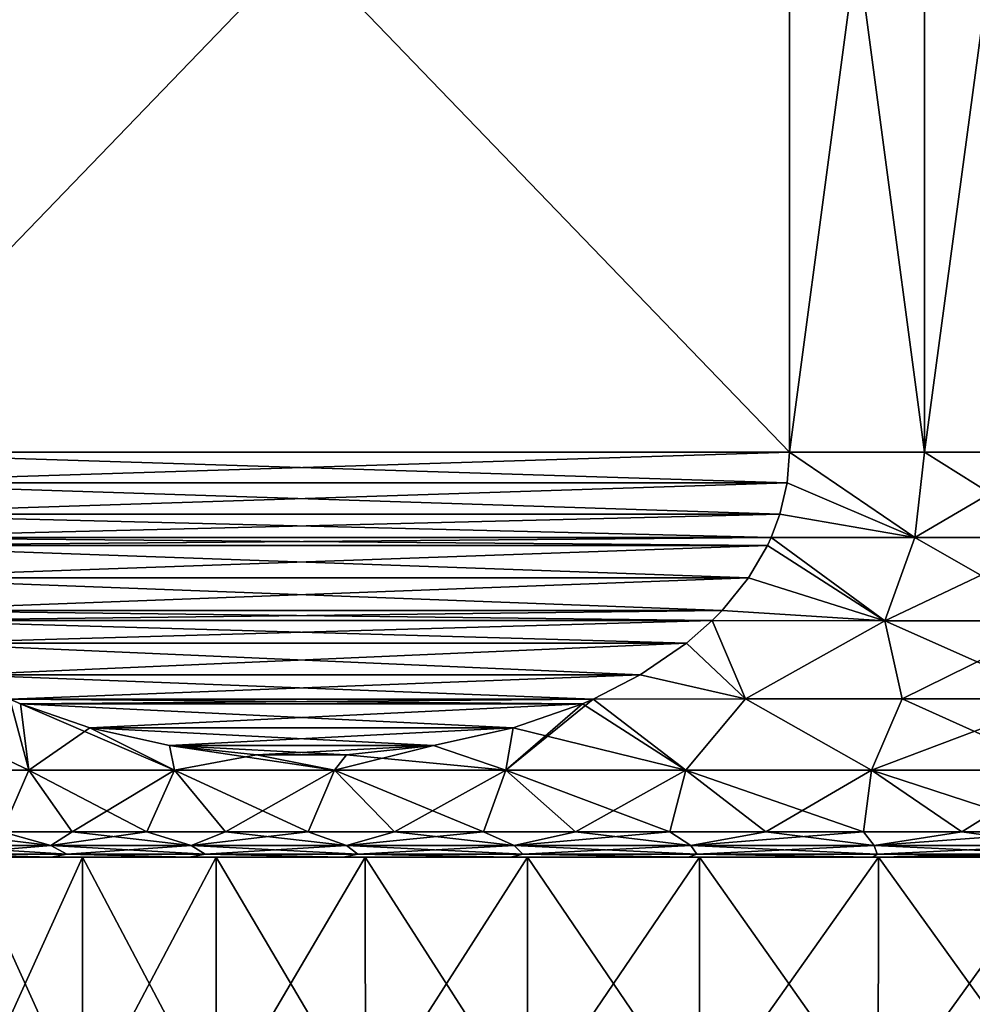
# Model space of a CAD drawing. Header units: metres. Extents: x -109 to 109, y -108 to 40.
# Tile 214 of 230: x 66 to 76, y -10 to -1. Entities that reach past the tile are written whole.
import ezdxf

# ---------------------------------------------------------------- set-up
doc = ezdxf.new("R2010")
doc.units = ezdxf.units.M
doc.layers.add('solid_K_24_42_17_000C74_XXXX', color=7, linetype='CONTINUOUS')

msp = doc.modelspace()

# ---------------------------------------------------------------- linework, layer by layer
at = {"layer": 'solid_K_24_42_17_000C74_XXXX'}
for points in [[(73.821823, 5, 15.774263), (64.178177, 5, 10.206499), (64.178177, -5, 10.206499)], [(73.821823, -5, 15.774263), (73.821823, 5, 15.774263), (64.178177, -5, 10.206499)], [(73.821823, -5, -15.774263), (64.178177, 5, -10.206499), (73.821823, 5, -15.774263)], [(73.821823, -5, -15.774263), (64.178177, -5, -10.206499), (64.178177, 5, -10.206499)], [(73.821823, -5, -15.774263), (73.821823, 5, -15.774263), (75.156166, 5, -15.943466)], [(73.821823, -5, -15.774263), (75.156166, 5, -15.943466), (75.156166, -5, -15.943466)], [(75.156166, -5, 15.943466), (75.156166, 5, 15.943466), (73.821823, 5, 15.774263)], [(75.156166, -5, 15.943466), (73.821823, 5, 15.774263), (73.821823, -5, 15.774263)], [(75.156166, -5, -15.943466), (76.5, 5, -16), (76.5, -5, -16)], [(75.156166, -5, -15.943466), (75.156166, 5, -15.943466), (76.5, 5, -16)], [(75.156166, 5, 15.943466), (76.5, -5, 16), (76.5, 5, 16)], [(75.156166, -5, 15.943466), (76.5, -5, 16), (75.156166, 5, 15.943466)], [(73.821823, -5, 15.774263), (64.178177, -5, 10.206499), (64.201279, -5.304279, 10.219836)], [(73.798721, -5.304278, -15.760926), (64.201279, -5.304278, -10.219836), (64.178177, -5, -10.206499)], [(73.798721, -5.304278, -15.760926), (64.178177, -5, -10.206499), (73.821823, -5, -15.774263)], [(73.798721, -5.30428, 15.760926), (73.821823, -5, 15.774263), (64.201279, -5.304279, 10.219836)], [(73.798721, -5.304278, -15.760926), (73.821823, -5, -15.774263), (75.061485, -5.844002, -15.86316)], [(73.798721, -5.30428, 15.760926), (75.061485, -5.844002, 15.86316), (73.821823, -5, 15.774263)], [(73.821823, -5, -15.774263), (75.156166, -5, -15.943466), (75.061485, -5.844002, -15.86316)], [(75.061485, -5.844002, 15.86316), (75.156166, -5, 15.943466), (73.821823, -5, 15.774263)], [(75.061485, -5.844002, -15.86316), (76.5, -5, -16), (76.5, -5.844002, -15.928251)], [(75.156166, -5, -15.943466), (76.5, -5, -16), (75.061485, -5.844002, -15.86316)], [(75.061485, -5.844002, 15.86316), (76.5, -5.844002, 15.928251), (75.156166, -5, 15.943466)], [(75.156166, -5, 15.943466), (76.5, -5.844002, 15.928251), (76.5, -5, 16)], [(73.727783, -5.610928, -15.719969), (64.272217, -5.610928, -10.260794), (64.201279, -5.304278, -10.219836)], [(73.798721, -5.304278, -15.760926), (73.727783, -5.610928, -15.719969), (64.201279, -5.304278, -10.219836)], [(73.798721, -5.30428, 15.760926), (64.201279, -5.304279, 10.219836), (64.272217, -5.610929, 10.260794)], [(73.798721, -5.30428, 15.760926), (64.272217, -5.610929, 10.260794), (73.727783, -5.61093, 15.719969)], [(73.798721, -5.304278, -15.760926), (75.061485, -5.844002, -15.86316), (73.727783, -5.610928, -15.719969)], [(73.798721, -5.30428, 15.760926), (73.727783, -5.61093, 15.719969), (75.061485, -5.844002, 15.86316)], [(73.640633, -5.843207, -15.669651), (64.359367, -5.843207, -10.311111), (64.272217, -5.610928, -10.260794)], [(73.727783, -5.610928, -15.719969), (73.640633, -5.843207, -15.669651), (64.272217, -5.610928, -10.260794)], [(73.727783, -5.61093, 15.719969), (64.272217, -5.610929, 10.260794), (64.359367, -5.843207, 10.311111)], [(73.727783, -5.61093, 15.719969), (64.359367, -5.843207, 10.311111), (73.640633, -5.843207, 15.669651)], [(73.727783, -5.610928, -15.719969), (75.061485, -5.844002, -15.86316), (73.640633, -5.843207, -15.669651)], [(73.727783, -5.61093, 15.719969), (73.640633, -5.843207, 15.669651), (75.061485, -5.844002, 15.86316)], [(73.603706, -5.922746, -15.648332), (64.396294, -5.922745, -10.332431), (64.359367, -5.843207, -10.311111)], [(73.603706, -5.922746, -15.648332), (64.359367, -5.843207, -10.311111), (73.640633, -5.843207, -15.669651)], [(73.640633, -5.843207, 15.669651), (64.359367, -5.843207, 10.311111), (64.396294, -5.922748, 10.332431)], [(73.603706, -5.922748, 15.648331), (73.640633, -5.843207, 15.669651), (64.396294, -5.922748, 10.332431)], [(73.417839, -6.24039, -15.541021), (64.582161, -6.24039, -10.43974), (64.396294, -5.922745, -10.332431)], [(73.417839, -6.24039, -15.541021), (64.396294, -5.922745, -10.332431), (73.603706, -5.922746, -15.648332)], [(73.603706, -5.922748, 15.648331), (64.396294, -5.922748, 10.332431), (64.582161, -6.240392, 10.439741)], [(73.417839, -6.240392, 15.54102), (73.603706, -5.922748, 15.648331), (64.582161, -6.240392, 10.439741)], [(73.417839, -6.24039, -15.541021), (73.603706, -5.922746, -15.648332), (74.762619, -6.664581, -15.618446)], [(73.417839, -6.240392, 15.54102), (74.762619, -6.664581, 15.618446), (73.603706, -5.922748, 15.648331)], [(73.603706, -5.922746, -15.648332), (73.640633, -5.843207, -15.669651), (74.762619, -6.664581, -15.618446)], [(74.762619, -6.664581, 15.618446), (73.640633, -5.843207, 15.669651), (73.603706, -5.922748, 15.648331)], [(73.640633, -5.843207, -15.669651), (75.061485, -5.844002, -15.86316), (74.762619, -6.664581, -15.618446)], [(74.762619, -6.664581, 15.618446), (75.061485, -5.844002, 15.86316), (73.640633, -5.843207, 15.669651)], [(74.762619, -6.664581, -15.618446), (76.5, -5.844002, -15.928251), (76.5, -6.664581, -15.714782)], [(75.061485, -5.844002, -15.86316), (76.5, -5.844002, -15.928251), (74.762619, -6.664581, -15.618446)], [(74.762619, -6.664581, 15.618446), (76.5, -6.664581, 15.714782), (75.061485, -5.844002, 15.86316)], [(75.061485, -5.844002, 15.86316), (76.5, -6.664581, 15.714782), (76.5, -5.844002, 15.928251)], [(73.157288, -6.563105, -15.390593), (64.842712, -6.563105, -10.59017), (64.582161, -6.24039, -10.43974)], [(73.417839, -6.24039, -15.541021), (73.157288, -6.563105, -15.390593), (64.582161, -6.24039, -10.43974)], [(73.417839, -6.240392, 15.54102), (64.582161, -6.240392, 10.439741), (64.842712, -6.563107, 10.590171)], [(73.417839, -6.240392, 15.54102), (64.842712, -6.563107, 10.590171), (73.157288, -6.563107, 15.390592)], [(73.417839, -6.24039, -15.541021), (74.762619, -6.664581, -15.618446), (73.157288, -6.563105, -15.390593)], [(73.417839, -6.240392, 15.54102), (73.157288, -6.563107, 15.390592), (74.762619, -6.664581, 15.618446)], [(73.05835, -6.66398, -15.33347), (64.94165, -6.66398, -10.647291), (64.842712, -6.563105, -10.59017)], [(73.157288, -6.563105, -15.390593), (73.05835, -6.66398, -15.33347), (64.842712, -6.563105, -10.59017)], [(73.157288, -6.563107, 15.390592), (64.842712, -6.563107, 10.590171), (64.94165, -6.66398, 10.647292)], [(73.157288, -6.563107, 15.390592), (64.94165, -6.66398, 10.647292), (73.05835, -6.66398, 15.33347)], [(73.157288, -6.563105, -15.390593), (74.762619, -6.664581, -15.618446), (73.05835, -6.66398, -15.33347)], [(73.157288, -6.563107, 15.390592), (73.05835, -6.66398, 15.33347), (74.762619, -6.664581, 15.618446)], [(72.805527, -6.886611, -15.187501), (65.194473, -6.886611, -10.793262), (64.94165, -6.66398, -10.647291)], [(72.805527, -6.886611, -15.187501), (64.94165, -6.66398, -10.647291), (73.05835, -6.66398, -15.33347)], [(73.05835, -6.66398, 15.33347), (64.94165, -6.66398, 10.647292), (65.194481, -6.886612, 10.793262)], [(72.805519, -6.886612, 15.1875), (73.05835, -6.66398, 15.33347), (65.194481, -6.886612, 10.793262)], [(72.805519, -6.886612, 15.1875), (73.387466, -7.437292, 15.047187), (73.05835, -6.66398, 15.33347)], [(72.805527, -6.886611, -15.187501), (73.05835, -6.66398, -15.33347), (73.387466, -7.437292, -15.047187)], [(73.05835, -6.66398, 15.33347), (73.387466, -7.437292, 15.047187), (74.762619, -6.664581, 15.618446)], [(73.05835, -6.66398, -15.33347), (74.762619, -6.664581, -15.618446), (73.387466, -7.437292, -15.047187)], [(74.762619, -6.664581, 15.618446), (73.387466, -7.437292, 15.047187), (74.9356, -7.437292, 15.285888)], [(74.762619, -6.664581, -15.618446), (74.9356, -7.437292, -15.285888), (73.387466, -7.437292, -15.047187)], [(74.762619, -6.664581, -15.618446), (76.5, -6.664581, -15.714782), (74.9356, -7.437292, -15.285888)], [(74.762619, -6.664581, 15.618446), (76.5, -7.437292, 15.365731), (76.5, -6.664581, 15.714782)], [(74.762619, -6.664581, 15.618446), (74.9356, -7.437292, 15.285888), (76.5, -7.437292, 15.365731)], [(74.9356, -7.437292, -15.285888), (76.5, -6.664581, -15.714782), (76.5, -7.437292, -15.365731)], [(72.348053, -7.199524, -14.923381), (65.651947, -7.199525, -11.057382), (65.194473, -6.886611, -10.793262)], [(72.805527, -6.886611, -15.187501), (72.348053, -7.199524, -14.923381), (65.194473, -6.886611, -10.793262)], [(72.805519, -6.886612, 15.1875), (65.194481, -6.886612, 10.793262), (65.651947, -7.199523, 11.057381)], [(72.348053, -7.199523, 14.923382), (72.805519, -6.886612, 15.1875), (65.651947, -7.199523, 11.057381)], [(72.805527, -6.886611, -15.187501), (73.387466, -7.437292, -15.047187), (72.348053, -7.199524, -14.923381)], [(72.348053, -7.199523, 14.923382), (73.387466, -7.437292, 15.047187), (72.805519, -6.886612, 15.1875)], [(72.348053, -7.199523, 14.923382), (65.651947, -7.199523, 11.057381), (66.118553, -7.439377, 11.326776)], [(72.348053, -7.199524, -14.923381), (71.881447, -7.439377, -14.653986), (65.651947, -7.199525, -11.057382)], [(71.881447, -7.439377, -14.653986), (66.118553, -7.439377, -11.326776), (65.651947, -7.199525, -11.057382)], [(72.348053, -7.199523, 14.923382), (66.118553, -7.439377, 11.326776), (71.881447, -7.439377, 14.653986)], [(72.348053, -7.199523, 14.923382), (71.881447, -7.439377, 14.653986), (73.387466, -7.437292, 15.047187)], [(72.348053, -7.199524, -14.923381), (73.387466, -7.437292, -15.047187), (71.881447, -7.439377, -14.653986)], [(66.306313, -8.139915, -10.855171), (64.818977, -7.437292, -9.982957), (66.118553, -7.439377, -11.326776)], [(66.306313, -8.139915, -10.855171), (65.026184, -8.139915, -9.491967), (64.818977, -7.437292, -9.982957)], [(66.306313, -8.139915, 10.855171), (66.118553, -7.439377, 11.326776), (64.818977, -7.437292, 9.982957)], [(65.026184, -8.139915, 9.491967), (66.306313, -8.139915, 10.855171), (64.818977, -7.437292, 9.982957)], [(66.306313, -8.139915, -10.855171), (66.118553, -7.439377, -11.326776), (66.222847, -7.484687, -11.386991)], [(71.777153, -7.484686, -14.593773), (66.222847, -7.484687, -11.386991), (66.118553, -7.439377, -11.326776)], [(71.777153, -7.484686, -14.593773), (66.118553, -7.439377, -11.326776), (71.881447, -7.439377, -14.653986)], [(71.881447, -7.439377, 14.653986), (66.118553, -7.439377, 11.326776), (66.222839, -7.484685, 11.386988)], [(66.306313, -8.139915, 10.855171), (66.222839, -7.484685, 11.386988), (66.118553, -7.439377, 11.326776)], [(71.881447, -7.439377, 14.653986), (66.222839, -7.484685, 11.386988), (71.777161, -7.484684, 14.593776)], [(71.777161, -7.484684, 14.593776), (66.222839, -7.484685, 11.386988), (66.907562, -7.72322, 11.782312)], [(67.747208, -8.139915, 12.047182), (66.907562, -7.72322, 11.782312), (66.222839, -7.484685, 11.386988)], [(66.306313, -8.139915, 10.855171), (67.747208, -8.139915, 12.047182), (66.222839, -7.484685, 11.386988)], [(71.092438, -7.72322, -14.198449), (66.222847, -7.484687, -11.386991), (71.777153, -7.484686, -14.593773)], [(66.90757, -7.723222, -11.782316), (66.306313, -8.139915, -10.855171), (66.222847, -7.484687, -11.386991)], [(66.90757, -7.723222, -11.782316), (66.222847, -7.484687, -11.386991), (71.092438, -7.72322, -14.198449)], [(71.777161, -7.484684, 14.593776), (66.907562, -7.72322, 11.782312), (71.092445, -7.723219, 14.198453)], [(71.881447, -7.439377, -14.653986), (72.796722, -8.139915, -14.423304), (71.018204, -8.139915, -13.845428)], [(71.777153, -7.484686, -14.593773), (71.881447, -7.439377, -14.653986), (71.018204, -8.139915, -13.845428)], [(71.092438, -7.72322, -14.198449), (71.777153, -7.484686, -14.593773), (71.018204, -8.139915, -13.845428)], [(72.796722, -8.139915, 14.423304), (71.777161, -7.484684, 14.593776), (71.092445, -7.723219, 14.198453)], [(72.796722, -8.139915, 14.423304), (71.881447, -7.439377, 14.653986), (71.777161, -7.484684, 14.593776)], [(72.796722, -8.139915, 14.423304), (73.387466, -7.437292, 15.047187), (71.881447, -7.439377, 14.653986)], [(71.881447, -7.439377, -14.653986), (73.387466, -7.437292, -15.047187), (72.796722, -8.139915, -14.423304)], [(72.796722, -8.139915, 14.423304), (74.633644, -8.139915, 14.773715), (73.387466, -7.437292, 15.047187)], [(73.387466, -7.437292, -15.047187), (74.633644, -8.139915, -14.773715), (72.796722, -8.139915, -14.423304)], [(74.633644, -8.139915, 14.773715), (74.9356, -7.437292, 15.285888), (73.387466, -7.437292, 15.047187)], [(73.387466, -7.437292, -15.047187), (74.9356, -7.437292, -15.285888), (74.633644, -8.139915, -14.773715)], [(74.633644, -8.139915, -14.773715), (76.5, -7.437292, -15.365731), (76.5, -8.139915, -14.891136)], [(74.9356, -7.437292, -15.285888), (76.5, -7.437292, -15.365731), (74.633644, -8.139915, -14.773715)], [(74.633644, -8.139915, 14.773715), (76.5, -8.139915, 14.891136), (74.9356, -7.437292, 15.285888)], [(74.9356, -7.437292, 15.285888), (76.5, -8.139915, 14.891136), (76.5, -7.437292, 15.365731)], [(66.90757, -7.723222, -11.782316), (67.747208, -8.139915, -12.047182), (66.306313, -8.139915, -10.855171)], [(71.092445, -7.723219, 14.198453), (66.907562, -7.72322, 11.782312), (67.695053, -7.896572, 12.236967)], [(67.747208, -8.139915, 12.047182), (67.695053, -7.896572, 12.236967), (66.907562, -7.72322, 11.782312)], [(66.90757, -7.723222, -11.782316), (71.092438, -7.72322, -14.198449), (70.304955, -7.896571, -13.743798)], [(66.90757, -7.723222, -11.782316), (67.695053, -7.896573, -12.23697), (67.747208, -8.139915, -12.047182)], [(66.90757, -7.723222, -11.782316), (70.304955, -7.896571, -13.743798), (67.695053, -7.896573, -12.23697)], [(71.092445, -7.723219, 14.198453), (67.695053, -7.896572, 12.236967), (70.304962, -7.89657, 13.743802)], [(70.304955, -7.896571, -13.743798), (71.092438, -7.72322, -14.198449), (71.018204, -8.139915, -13.845428)], [(71.018204, -8.139915, 13.845428), (71.092445, -7.723219, 14.198453), (70.304962, -7.89657, 13.743802)], [(71.018204, -8.139915, 13.845428), (72.796722, -8.139915, 14.423304), (71.092445, -7.723219, 14.198453)], [(70.304962, -7.89657, 13.743802), (67.695053, -7.896572, 12.236967), (68.555923, -7.988269, 12.733993)], [(67.695053, -7.896573, -12.23697), (70.304955, -7.896571, -13.743798), (69.444092, -7.988268, -13.246776)], [(69.326141, -8.139915, 13.049202), (68.555923, -7.988269, 12.733993), (67.695053, -7.896572, 12.236967)], [(67.747208, -8.139915, 12.047182), (69.326141, -8.139915, 13.049202), (67.695053, -7.896572, 12.236967)], [(67.695053, -7.896573, -12.23697), (68.555923, -7.988269, -12.733994), (67.747208, -8.139915, -12.047182)], [(67.695053, -7.896573, -12.23697), (69.444092, -7.988268, -13.246776), (68.555923, -7.988269, -12.733994)], [(70.304962, -7.89657, 13.743802), (68.555923, -7.988269, 12.733993), (69.444092, -7.988268, 13.246778)], [(70.304955, -7.896571, -13.743798), (71.018204, -8.139915, -13.845428), (69.326141, -8.139915, -13.049202)], [(69.444092, -7.988268, -13.246776), (70.304955, -7.896571, -13.743798), (69.326141, -8.139915, -13.049202)], [(71.018204, -8.139915, 13.845428), (70.304962, -7.89657, 13.743802), (69.444092, -7.988268, 13.246778)], [(68.555923, -7.988269, -12.733994), (69.326141, -8.139915, -13.049202), (67.747208, -8.139915, -12.047182)], [(69.326141, -8.139915, 13.049202), (69.444092, -7.988268, 13.246778), (68.555923, -7.988269, 12.733993)], [(68.555923, -7.988269, -12.733994), (69.444092, -7.988268, -13.246776), (69.326141, -8.139915, -13.049202)], [(69.326141, -8.139915, 13.049202), (71.018204, -8.139915, 13.845428), (69.444092, -7.988268, 13.246778)], [(66.306313, -8.139915, -10.855171), (66.043793, -8.75, -9.765417), (65.026184, -8.139915, -9.491967)], [(65.026184, -8.139915, 9.491967), (66.043793, -8.75, 9.765417), (66.306313, -8.139915, 10.855171)], [(66.306313, -8.139915, -10.855171), (66.734581, -8.75, -10.456208), (66.043793, -8.75, -9.765417)], [(66.306313, -8.139915, 10.855171), (66.043793, -8.75, 9.765417), (66.734581, -8.75, 10.456208)], [(67.747208, -8.139915, -12.047182), (66.734581, -8.75, -10.456208), (66.306313, -8.139915, -10.855171)], [(66.306313, -8.139915, 10.855171), (66.734581, -8.75, 10.456208), (67.470909, -8.75, 11.098248)], [(66.306313, -8.139915, 10.855171), (67.470909, -8.75, 11.098248), (67.747208, -8.139915, 12.047182)], [(67.747208, -8.139915, -12.047182), (67.470909, -8.75, -11.098248), (66.734581, -8.75, -10.456208)], [(67.747208, -8.139915, -12.047182), (68.249329, -8.75, -11.688542), (67.470909, -8.75, -11.098248)], [(67.747208, -8.139915, 12.047182), (67.470909, -8.75, 11.098248), (68.249329, -8.75, 11.688542)], [(69.326141, -8.139915, -13.049202), (68.249329, -8.75, -11.688542), (67.747208, -8.139915, -12.047182)], [(67.747208, -8.139915, 12.047182), (68.249329, -8.75, 11.688542), (69.066216, -8.75, 12.22434)], [(67.747208, -8.139915, 12.047182), (69.066216, -8.75, 12.22434), (69.326141, -8.139915, 13.049202)], [(69.326141, -8.139915, -13.049202), (69.066216, -8.75, -12.22434), (68.249329, -8.75, -11.688542)], [(69.326141, -8.139915, -13.049202), (69.917763, -8.75, -12.703142), (69.066216, -8.75, -12.22434)], [(69.326141, -8.139915, 13.049202), (69.066216, -8.75, 12.22434), (69.917763, -8.75, 12.703142)], [(71.018204, -8.139915, -13.845428), (69.917763, -8.75, -12.703142), (69.326141, -8.139915, -13.049202)], [(69.326141, -8.139915, 13.049202), (69.917763, -8.75, 12.703142), (70.800003, -8.75, 13.122716)], [(69.326141, -8.139915, 13.049202), (70.800003, -8.75, 13.122716), (71.018204, -8.139915, 13.845428)], [(71.018204, -8.139915, -13.845428), (70.800003, -8.75, -13.122716), (69.917763, -8.75, -12.703142)], [(71.018204, -8.139915, -13.845428), (71.708817, -8.75, -13.481105), (70.800003, -8.75, -13.122716)], [(71.018204, -8.139915, 13.845428), (70.800003, -8.75, 13.122716), (71.708817, -8.75, 13.481105)], [(72.796722, -8.139915, -14.423304), (71.708817, -8.75, -13.481105), (71.018204, -8.139915, -13.845428)], [(71.018204, -8.139915, 13.845428), (71.708817, -8.75, 13.481105), (72.639969, -8.75, 13.77664)], [(71.018204, -8.139915, 13.845428), (72.639969, -8.75, 13.77664), (72.796722, -8.139915, 14.423304)], [(72.796722, -8.139915, -14.423304), (72.639969, -8.75, -13.77664), (71.708817, -8.75, -13.481105)], [(72.796722, -8.139915, -14.423304), (73.589119, -8.75, -14.007941), (72.639969, -8.75, -13.77664)], [(72.796722, -8.139915, 14.423304), (72.639969, -8.75, 13.77664), (73.589119, -8.75, 14.007941)], [(74.633644, -8.139915, -14.773715), (73.589119, -8.75, -14.007941), (72.796722, -8.139915, -14.423304)], [(72.796722, -8.139915, 14.423304), (73.589119, -8.75, 14.007941), (74.551842, -8.75, 14.173931)], [(72.796722, -8.139915, 14.423304), (74.551842, -8.75, 14.173931), (74.633644, -8.139915, 14.773715)], [(74.633644, -8.139915, -14.773715), (74.551842, -8.75, -14.173931), (73.589119, -8.75, -14.007941)], [(74.633644, -8.139915, -14.773715), (75.523643, -8.75, -14.273836), (74.551842, -8.75, -14.173931)], [(74.633644, -8.139915, 14.773715), (74.551842, -8.75, 14.173931), (75.523643, -8.75, 14.273836)], [(74.633644, -8.139915, 14.773715), (76.5, -8.75, 14.307189), (76.5, -8.139915, 14.891136)], [(74.633644, -8.139915, 14.773715), (75.523643, -8.75, 14.273836), (76.5, -8.75, 14.307189)], [(74.633644, -8.139915, -14.773715), (76.5, -8.139915, -14.891136), (75.523643, -8.75, -14.273836)], [(75.523643, -8.75, -14.273836), (76.5, -8.139915, -14.891136), (76.5, -8.75, -14.307189)], [(66.043793, -8.75, -9.765417), (66.523323, -8.886151, -9.976673), (65.306465, -8.886151, -8.589105)], [(65.401749, -8.75, 9.029095), (65.306465, -8.886151, 8.589105), (66.523323, -8.886151, 9.976673)], [(66.043793, -8.75, 9.765417), (65.401749, -8.75, 9.029095), (66.523323, -8.886151, 9.976673)], [(66.043793, -8.75, -9.765417), (66.734581, -8.75, -10.456208), (66.523323, -8.886151, -9.976673)], [(66.734581, -8.75, 10.456208), (66.043793, -8.75, 9.765417), (66.523323, -8.886151, 9.976673)], [(67.470909, -8.75, -11.098248), (67.910896, -8.886151, -11.193539), (66.523323, -8.886151, -9.976673)], [(66.734581, -8.75, -10.456208), (67.470909, -8.75, -11.098248), (66.523323, -8.886151, -9.976673)], [(66.734581, -8.75, 10.456208), (66.523323, -8.886151, 9.976673), (67.910896, -8.886151, 11.193539)], [(67.470909, -8.75, 11.098248), (66.734581, -8.75, 10.456208), (67.910896, -8.886151, 11.193539)], [(67.470909, -8.75, -11.098248), (68.249329, -8.75, -11.688542), (67.910896, -8.886151, -11.193539)], [(68.249329, -8.75, 11.688542), (67.470909, -8.75, 11.098248), (67.910896, -8.886151, 11.193539)], [(69.066216, -8.75, -12.22434), (69.445427, -8.886151, -12.21888), (67.910896, -8.886151, -11.193539)], [(68.249329, -8.75, -11.688542), (69.066216, -8.75, -12.22434), (67.910896, -8.886151, -11.193539)], [(68.249329, -8.75, 11.688542), (67.910896, -8.886151, 11.193539), (69.445427, -8.886151, 12.21888)], [(69.066216, -8.75, 12.22434), (68.249329, -8.75, 11.688542), (69.445427, -8.886151, 12.21888)], [(69.066216, -8.75, -12.22434), (69.917763, -8.75, -12.703142), (69.445427, -8.886151, -12.21888)], [(69.917763, -8.75, 12.703142), (69.066216, -8.75, 12.22434), (69.445427, -8.886151, 12.21888)], [(70.800003, -8.75, -13.122716), (71.100662, -8.886151, -13.035151), (69.445427, -8.886151, -12.21888)], [(69.917763, -8.75, -12.703142), (70.800003, -8.75, -13.122716), (69.445427, -8.886151, -12.21888)], [(69.917763, -8.75, 12.703142), (69.445427, -8.886151, 12.21888), (71.100662, -8.886151, 13.035151)], [(70.800003, -8.75, 13.122716), (69.917763, -8.75, 12.703142), (71.100662, -8.886151, 13.035151)], [(70.800003, -8.75, -13.122716), (71.708817, -8.75, -13.481105), (71.100662, -8.886151, -13.035151)], [(71.708817, -8.75, 13.481105), (70.800003, -8.75, 13.122716), (71.100662, -8.886151, 13.035151)], [(72.639969, -8.75, -13.77664), (72.848282, -8.886151, -13.628389), (71.100662, -8.886151, -13.035151)], [(71.708817, -8.75, -13.481105), (72.639969, -8.75, -13.77664), (71.100662, -8.886151, -13.035151)], [(71.708817, -8.75, 13.481105), (71.100662, -8.886151, 13.035151), (72.848282, -8.886151, 13.628389)], [(72.639969, -8.75, 13.77664), (71.708817, -8.75, 13.481105), (72.848282, -8.886151, 13.628389)], [(72.639969, -8.75, -13.77664), (73.589119, -8.75, -14.007941), (72.848282, -8.886151, -13.628389)], [(73.589119, -8.75, 14.007941), (72.639969, -8.75, 13.77664), (72.848282, -8.886151, 13.628389)], [(74.551842, -8.75, -14.173931), (74.658386, -8.886151, -13.988441), (72.848282, -8.886151, -13.628389)], [(73.589119, -8.75, -14.007941), (74.551842, -8.75, -14.173931), (72.848282, -8.886151, -13.628389)], [(73.589119, -8.75, 14.007941), (72.848282, -8.886151, 13.628389), (74.658386, -8.886151, 13.988441)], [(74.551842, -8.75, 14.173931), (73.589119, -8.75, 14.007941), (74.658386, -8.886151, 13.988441)], [(74.551842, -8.75, -14.173931), (75.523643, -8.75, -14.273836), (74.658386, -8.886151, -13.988441)], [(75.523643, -8.75, 14.273836), (74.551842, -8.75, 14.173931), (74.658386, -8.886151, 13.988441)], [(74.658386, -8.886151, -13.988441), (76.5, -8.75, -14.307189), (76.5, -8.886151, -14.109146)], [(75.523643, -8.75, 14.273836), (74.658386, -8.886151, 13.988441), (76.5, -8.886151, 14.109146)], [(75.523643, -8.75, -14.273836), (76.5, -8.75, -14.307189), (74.658386, -8.886151, -13.988441)], [(75.523643, -8.75, 14.273836), (76.5, -8.886151, 14.109146), (76.5, -8.75, 14.307189)], [(65.306465, -8.886151, -8.589105), (66.523323, -8.886151, -9.976673), (65.485001, -8.971178, -8.452107)], [(65.306465, -8.886151, 8.589105), (65.485001, -8.971178, 8.452107), (66.682457, -8.971178, 9.817545)], [(66.523323, -8.886151, 9.976673), (65.306465, -8.886151, 8.589105), (66.682457, -8.971178, 9.817545)], [(66.523323, -8.886151, -9.976673), (66.682457, -8.971178, -9.817545), (65.485001, -8.971178, -8.452107)], [(66.523323, -8.886151, -9.976673), (67.910896, -8.886151, -11.193539), (66.682457, -8.971178, -9.817545)], [(66.523323, -8.886151, 9.976673), (66.682457, -8.971178, 9.817545), (68.04789, -8.971178, 11.015001)], [(67.910896, -8.886151, 11.193539), (66.523323, -8.886151, 9.976673), (68.04789, -8.971178, 11.015001)], [(67.910896, -8.886151, -11.193539), (68.04789, -8.971178, -11.015001), (66.682457, -8.971178, -9.817545)], [(67.910896, -8.886151, -11.193539), (69.445427, -8.886151, -12.21888), (68.04789, -8.971178, -11.015001)], [(67.910896, -8.886151, 11.193539), (68.04789, -8.971178, 11.015001), (69.557945, -8.971178, 12.023988)], [(69.445427, -8.886151, 12.21888), (67.910896, -8.886151, 11.193539), (69.557945, -8.971178, 12.023988)], [(69.445427, -8.886151, -12.21888), (69.557945, -8.971178, -12.023988), (68.04789, -8.971178, -11.015001)], [(69.445427, -8.886151, -12.21888), (71.100662, -8.886151, -13.035151), (69.557945, -8.971178, -12.023988)], [(69.445427, -8.886151, 12.21888), (69.557945, -8.971178, 12.023988), (71.186783, -8.971178, 12.827241)], [(71.100662, -8.886151, 13.035151), (69.445427, -8.886151, 12.21888), (71.186783, -8.971178, 12.827241)], [(71.100662, -8.886151, -13.035151), (71.186783, -8.971178, -12.827241), (69.557945, -8.971178, -12.023988)], [(71.100662, -8.886151, -13.035151), (72.848282, -8.886151, -13.628389), (71.186783, -8.971178, -12.827241)], [(71.100662, -8.886151, 13.035151), (71.186783, -8.971178, 12.827241), (72.906532, -8.971178, 13.411016)], [(72.848282, -8.886151, 13.628389), (71.100662, -8.886151, 13.035151), (72.906532, -8.971178, 13.411016)], [(72.848282, -8.886151, -13.628389), (72.906532, -8.971178, -13.411016), (71.186783, -8.971178, -12.827241)], [(72.848282, -8.886151, -13.628389), (74.658386, -8.886151, -13.988441), (72.906532, -8.971178, -13.411016)], [(72.848282, -8.886151, 13.628389), (72.906532, -8.971178, 13.411016), (74.687759, -8.971178, 13.765325)], [(74.658386, -8.886151, 13.988441), (72.848282, -8.886151, 13.628389), (74.687759, -8.971178, 13.765325)], [(74.658386, -8.886151, -13.988441), (74.687759, -8.971178, -13.765325), (72.906532, -8.971178, -13.411016)], [(74.658386, -8.886151, 13.988441), (76.5, -8.971178, 13.884105), (76.5, -8.886151, 14.109146)], [(74.658386, -8.886151, 13.988441), (74.687759, -8.971178, 13.765325), (76.5, -8.971178, 13.884105)], [(74.658386, -8.886151, -13.988441), (76.5, -8.886151, -14.109146), (74.687759, -8.971178, -13.765325)], [(74.687759, -8.971178, -13.765325), (76.5, -8.886151, -14.109146), (76.5, -8.971178, -13.884105)], [(65.485001, -8.971178, -8.452107), (66.528709, -9, -9.315569), (65.352859, -9, -7.870691)], [(65.485001, -8.971178, 8.452107), (65.352859, -9, 7.870691), (66.528709, -9, 9.315569)], [(65.699631, -9, -7.623676), (65.352859, -9, -7.870691), (66.528709, -9, -9.315569)], [(65.699631, -9, 7.623676), (66.528709, -9, 9.315569), (65.352859, -9, 7.870691)], [(65.485001, -8.971178, -8.452107), (66.682457, -8.971178, -9.817545), (66.528709, -9, -9.315569)], [(66.682457, -8.971178, 9.817545), (65.485001, -8.971178, 8.452107), (66.528709, -9, 9.315569)], [(66.838341, -9, -9.023338), (65.70002, -11.5, -7.624206), (65.699631, -9, -7.623676)], [(65.699631, -9, 7.623676), (65.70002, -11.5, 7.624206), (66.838142, -11.5, 9.023121)], [(65.699631, -9, 7.623676), (66.838142, -11.5, 9.023121), (66.838341, -9, 9.023338)], [(66.838341, -9, -9.023338), (65.699631, -9, -7.623676), (66.528709, -9, -9.315569)], [(65.699631, -9, 7.623676), (66.838341, -9, 9.023338), (66.528709, -9, 9.315569)], [(66.838341, -9, -9.023338), (66.838142, -11.5, -9.023121), (65.70002, -11.5, -7.624206)], [(66.682457, -8.971178, -9.817545), (67.890419, -9, -10.586859), (66.528709, -9, -9.315569)], [(66.682457, -8.971178, 9.817545), (66.528709, -9, 9.315569), (67.890419, -9, 10.586859)], [(66.838341, -9, -9.023338), (66.528709, -9, -9.315569), (67.890419, -9, -10.586859)], [(66.838341, -9, 9.023338), (67.890419, -9, 10.586859), (66.528709, -9, 9.315569)], [(66.682457, -8.971178, -9.817545), (68.04789, -8.971178, -11.015001), (67.890419, -9, -10.586859)], [(68.04789, -8.971178, 11.015001), (66.682457, -8.971178, 9.817545), (67.890419, -9, 10.586859)], [(68.157051, -9, -10.254927), (68.157089, -11.5, -10.254964), (66.838142, -11.5, -9.023121)], [(68.157051, -9, -10.254927), (66.838142, -11.5, -9.023121), (66.838341, -9, -9.023338)], [(66.838341, -9, 9.023338), (66.838142, -11.5, 9.023121), (68.157089, -11.5, 10.254964)], [(66.838341, -9, 9.023338), (68.157089, -11.5, 10.254964), (68.157051, -9, 10.254927)], [(68.157051, -9, -10.254927), (66.838341, -9, -9.023338), (67.890419, -9, -10.586859)], [(66.838341, -9, 9.023338), (68.157051, -9, 10.254927), (67.890419, -9, 10.586859)], [(68.04789, -8.971178, -11.015001), (69.412483, -9, -11.660774), (67.890419, -9, -10.586859)], [(68.04789, -8.971178, 11.015001), (67.890419, -9, 10.586859), (69.412483, -9, 11.660774)], [(68.157051, -9, -10.254927), (67.890419, -9, -10.586859), (69.412483, -9, -11.660774)], [(68.157051, -9, 10.254927), (69.412483, -9, 11.660774), (67.890419, -9, 10.586859)], [(68.04789, -8.971178, -11.015001), (69.557945, -8.971178, -12.023988), (69.412483, -9, -11.660774)], [(69.557945, -8.971178, 12.023988), (68.04789, -8.971178, 11.015001), (69.412483, -9, 11.660774)], [(69.631119, -9, -11.295434), (68.157089, -11.5, -10.254964), (68.157051, -9, -10.254927)], [(68.157051, -9, 10.254927), (68.157089, -11.5, 10.254964), (69.631355, -11.5, 11.29557)], [(68.157051, -9, 10.254927), (69.631355, -11.5, 11.29557), (69.631119, -9, 11.295434)], [(69.631119, -9, -11.295434), (68.157051, -9, -10.254927), (69.412483, -9, -11.660774)], [(68.157051, -9, 10.254927), (69.631119, -9, 11.295434), (69.412483, -9, 11.660774)], [(69.631119, -9, -11.295434), (69.631355, -11.5, -11.29557), (68.157089, -11.5, -10.254964)], [(69.557945, -8.971178, -12.023988), (71.066719, -9, -12.517425), (69.412483, -9, -11.660774)], [(69.557945, -8.971178, 12.023988), (69.412483, -9, 11.660774), (71.066719, -9, 12.517425)], [(69.631119, -9, -11.295434), (69.412483, -9, -11.660774), (71.066719, -9, -12.517425)], [(69.631119, -9, 11.295434), (71.066719, -9, 12.517425), (69.412483, -9, 11.660774)], [(69.557945, -8.971178, -12.023988), (71.186783, -8.971178, -12.827241), (71.066719, -9, -12.517425)], [(71.186783, -8.971178, 12.827241), (69.557945, -8.971178, 12.023988), (71.066719, -9, 12.517425)], [(71.233093, -9, -12.125513), (69.631355, -11.5, -11.29557), (69.631119, -9, -11.295434)], [(69.631119, -9, 11.295434), (69.631355, -11.5, 11.29557), (71.232689, -11.5, 12.125344)], [(69.631119, -9, 11.295434), (71.232689, -11.5, 12.125344), (71.233093, -9, 12.125513)], [(71.233093, -9, -12.125513), (69.631119, -9, -11.295434), (71.066719, -9, -12.517425)], [(69.631119, -9, 11.295434), (71.233093, -9, 12.125513), (71.066719, -9, 12.517425)], [(71.233093, -9, -12.125513), (71.232689, -11.5, -12.125344), (69.631355, -11.5, -11.29557)], [(71.186783, -8.971178, -12.827241), (72.821915, -9, -13.140704), (71.066719, -9, -12.517425)], [(71.186783, -8.971178, 12.827241), (71.066719, -9, 12.517425), (72.821915, -9, 13.140704)], [(71.233093, -9, -12.125513), (71.066719, -9, -12.517425), (72.821915, -9, -13.140704)], [(71.233093, -9, 12.125513), (72.821915, -9, 13.140704), (71.066719, -9, 12.517425)], [(71.186783, -8.971178, -12.827241), (72.906532, -8.971178, -13.411016), (72.821915, -9, -13.140704)], [(72.906532, -8.971178, 13.411016), (71.186783, -8.971178, 12.827241), (72.821915, -9, 13.140704)], [(72.933281, -9, -12.729761), (72.933914, -11.5, -12.729938), (71.232689, -11.5, -12.125344)], [(72.933281, -9, -12.729761), (71.232689, -11.5, -12.125344), (71.233093, -9, -12.125513)], [(71.233093, -9, 12.125513), (71.232689, -11.5, 12.125344), (72.933914, -11.5, 12.729938)], [(71.233093, -9, 12.125513), (72.933914, -11.5, 12.729938), (72.933281, -9, 12.729761)], [(72.933281, -9, -12.729761), (71.233093, -9, -12.125513), (72.821915, -9, -13.140704)], [(71.233093, -9, 12.125513), (72.933281, -9, 12.729761), (72.821915, -9, 13.140704)], [(72.906532, -8.971178, -13.411016), (74.646385, -9, -13.519261), (72.821915, -9, -13.140704)], [(72.906532, -8.971178, 13.411016), (72.821915, -9, 13.140704), (74.646385, -9, 13.519261)], [(72.933281, -9, -12.729761), (72.821915, -9, -13.140704), (74.646385, -9, -13.519261)], [(72.933281, -9, 12.729761), (74.646385, -9, 13.519261), (72.821915, -9, 13.140704)], [(72.906532, -8.971178, -13.411016), (74.687759, -8.971178, -13.765325), (74.646385, -9, -13.519261)], [(74.687759, -8.971178, 13.765325), (72.906532, -8.971178, 13.411016), (74.646385, -9, 13.519261)], [(74.699921, -9, -13.096872), (72.933914, -11.5, -12.729938), (72.933281, -9, -12.729761)], [(72.933281, -9, 12.729761), (72.933914, -11.5, 12.729938), (74.699593, -11.5, 13.09683)], [(72.933281, -9, 12.729761), (74.699593, -11.5, 13.09683), (74.699921, -9, 13.096872)], [(74.699921, -9, -13.096872), (72.933281, -9, -12.729761), (74.646385, -9, -13.519261)], [(72.933281, -9, 12.729761), (74.699921, -9, 13.096872), (74.646385, -9, 13.519261)], [(74.699921, -9, -13.096872), (74.699593, -11.5, -13.09683), (72.933914, -11.5, -12.729938)], [(76.5, -8.971178, -13.884105), (76.5, -9, -13.645751), (74.646385, -9, -13.519261)], [(74.687759, -8.971178, -13.765325), (76.5, -8.971178, -13.884105), (74.646385, -9, -13.519261)], [(74.687759, -8.971178, 13.765325), (74.646385, -9, 13.519261), (76.5, -9, 13.645751)], [(74.699921, -9, -13.096872), (74.646385, -9, -13.519261), (76.5, -9, -13.645751)], [(76.5, -9, 13.22), (76.5, -9, 13.645751), (74.646385, -9, 13.519261)], [(74.699921, -9, 13.096872), (76.5, -9, 13.22), (74.646385, -9, 13.519261)], [(74.687759, -8.971178, 13.765325), (76.5, -9, 13.645751), (76.5, -8.971178, 13.884105)], [(76.5, -9, -13.22), (76.5, -11.5, -13.22), (74.699593, -11.5, -13.09683)], [(76.5, -9, -13.22), (74.699593, -11.5, -13.09683), (74.699921, -9, -13.096872)], [(74.699921, -9, 13.096872), (74.699593, -11.5, 13.09683), (76.5, -11.5, 13.22)], [(74.699921, -9, 13.096872), (76.5, -11.5, 13.22), (76.5, -9, 13.22)], [(76.5, -9, -13.22), (74.699921, -9, -13.096872), (76.5, -9, -13.645751)]]:
    msp.add_3dface(points, dxfattribs=at)

doc.saveas('drawing.dxf')
